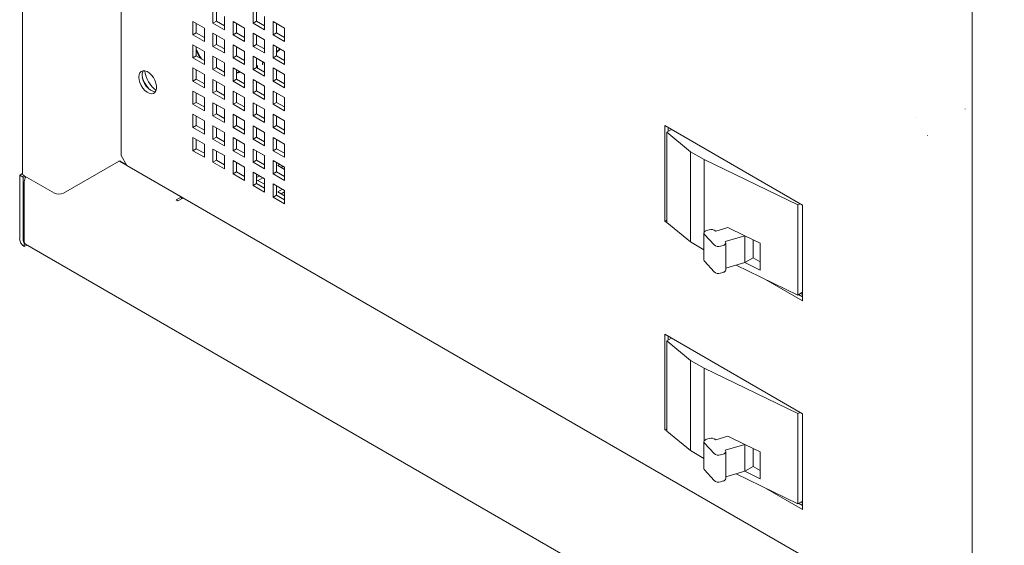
# Paper-space layout '3' of a CAD drawing. Header units: inches. Extents: x 1 to 109, y 1 to 85.
# Tile 14 of 44: x 74.89 to 87.03, y 16.4 to 22.88. Entities that reach past the tile are written whole.
import ezdxf

# ---------------------------------------------------------------- set-up
doc = ezdxf.new("R2010")
doc.units = ezdxf.units.IN
doc.header["$MEASUREMENT"] = 0

psp = doc.layouts.new('3')

# ---------------------------------------------------------------- linework, layer by layer
at = {"color": 7, "linetype": 'Continuous', "lineweight": 15, "ltscale": 5}
for p, q in [((74.926, 33.817), (74.926, 20.987)), ((76.144, 21.204), (76.144, 33.152)), ((86.636, 27.057), (86.636, 14.227)), ((77.275, 22.999), (77.275, 22.835)), ((77.317, 22.974), (77.317, 22.86)), ((77.77, 22.999), (77.77, 22.835)), ((77.812, 22.974), (77.812, 22.86)), ((77.169, 22.774), (77.028, 22.856)), ((77.028, 22.856), (77.028, 22.692)), ((77.07, 22.831), (77.07, 22.717)), ((77.317, 22.86), (77.275, 22.835)), ((77.275, 22.835), (77.417, 22.754)), ((77.317, 22.86), (77.417, 22.802)), ((77.417, 22.754), (77.417, 22.917)), ((77.664, 22.774), (77.523, 22.856)), ((77.523, 22.856), (77.523, 22.692)), ((77.565, 22.831), (77.565, 22.717)), ((77.812, 22.86), (77.77, 22.835)), ((77.77, 22.835), (77.911, 22.754)), ((77.812, 22.86), (77.911, 22.802)), ((77.911, 22.754), (77.911, 22.917)), ((78.159, 22.774), (78.018, 22.856)), ((78.018, 22.856), (78.018, 22.692)), ((78.06, 22.831), (78.06, 22.717)), ((77.07, 22.717), (77.028, 22.692)), ((77.07, 22.717), (77.169, 22.659)), ((77.169, 22.611), (77.169, 22.774)), ((77.417, 22.631), (77.275, 22.713)), ((77.275, 22.713), (77.275, 22.549)), ((77.565, 22.717), (77.523, 22.692)), ((77.565, 22.717), (77.664, 22.66)), ((77.664, 22.611), (77.664, 22.774)), ((77.911, 22.631), (77.77, 22.713)), ((77.77, 22.713), (77.77, 22.549)), ((78.06, 22.717), (78.018, 22.692)), ((78.06, 22.717), (78.159, 22.66)), ((78.159, 22.611), (78.159, 22.774)), ((77.028, 22.692), (77.169, 22.611)), ((77.317, 22.688), (77.317, 22.574)), ((77.417, 22.468), (77.417, 22.631)), ((77.523, 22.692), (77.664, 22.611)), ((77.812, 22.688), (77.812, 22.574)), ((77.911, 22.468), (77.911, 22.631)), ((78.018, 22.692), (78.159, 22.611)), ((77.169, 22.488), (77.028, 22.57)), ((77.028, 22.57), (77.028, 22.407)), ((77.07, 22.545), (77.07, 22.431)), ((77.169, 22.325), (77.169, 22.488)), ((77.317, 22.574), (77.275, 22.549)), ((77.275, 22.549), (77.417, 22.468)), ((77.317, 22.574), (77.417, 22.517)), ((77.664, 22.488), (77.523, 22.57)), ((77.523, 22.57), (77.523, 22.407)), ((77.565, 22.545), (77.565, 22.431)), ((77.664, 22.325), (77.664, 22.488)), ((77.812, 22.574), (77.77, 22.549)), ((77.77, 22.549), (77.911, 22.468)), ((77.812, 22.574), (77.911, 22.517)), ((78.159, 22.488), (78.018, 22.57)), ((78.018, 22.57), (78.018, 22.407)), ((78.06, 22.545), (78.06, 22.431)), ((78.103, 22.52), (78.06, 22.481)), ((78.06, 22.475), (78.107, 22.518)), ((78.159, 22.325), (78.159, 22.488)), ((77.07, 22.431), (77.028, 22.407)), ((77.028, 22.407), (77.169, 22.325)), ((77.07, 22.431), (77.169, 22.374)), ((77.417, 22.345), (77.275, 22.427)), ((77.275, 22.427), (77.275, 22.264)), ((77.317, 22.403), (77.317, 22.288)), ((77.417, 22.182), (77.417, 22.345)), ((77.565, 22.431), (77.523, 22.407)), ((77.523, 22.407), (77.664, 22.325)), ((77.565, 22.431), (77.664, 22.374)), ((77.911, 22.345), (77.77, 22.427)), ((77.77, 22.427), (77.77, 22.264)), ((77.812, 22.403), (77.812, 22.288)), ((77.886, 22.339), (77.886, 22.325)), ((77.891, 22.327), (77.891, 22.341)), ((77.911, 22.182), (77.911, 22.345)), ((78.06, 22.431), (78.018, 22.407)), ((78.018, 22.407), (78.159, 22.325)), ((78.06, 22.431), (78.159, 22.374)), ((77.169, 22.202), (77.028, 22.284)), ((77.028, 22.284), (77.028, 22.121)), ((77.07, 22.26), (77.07, 22.145)), ((77.317, 22.288), (77.275, 22.264)), ((77.275, 22.264), (77.417, 22.182)), ((77.317, 22.288), (77.417, 22.231)), ((77.664, 22.202), (77.523, 22.284)), ((77.523, 22.284), (77.523, 22.121)), ((77.565, 22.26), (77.565, 22.145)), ((77.812, 22.288), (77.77, 22.264)), ((77.77, 22.264), (77.911, 22.182)), ((77.818, 22.305), (77.812, 22.309)), ((77.812, 22.288), (77.911, 22.231)), ((77.82, 22.301), (77.82, 22.287)), ((77.825, 22.289), (77.82, 22.292)), ((77.82, 22.287), (77.825, 22.289)), ((77.825, 22.289), (77.825, 22.303)), ((77.891, 22.327), (77.886, 22.33)), ((77.886, 22.325), (77.891, 22.327)), ((78.159, 22.202), (78.018, 22.284)), ((78.018, 22.284), (78.018, 22.121)), ((78.06, 22.26), (78.06, 22.145)), ((77.07, 22.145), (77.028, 22.121)), ((77.028, 22.121), (77.169, 22.039)), ((77.07, 22.145), (77.169, 22.088)), ((77.169, 22.039), (77.169, 22.202)), ((77.417, 22.06), (77.275, 22.141)), ((77.275, 22.141), (77.275, 21.978)), ((77.317, 22.117), (77.317, 22.002)), ((77.565, 22.145), (77.523, 22.121)), ((77.523, 22.121), (77.664, 22.039)), ((77.565, 22.145), (77.664, 22.088)), ((77.664, 22.039), (77.664, 22.202)), ((77.911, 22.06), (77.77, 22.141)), ((77.77, 22.141), (77.77, 21.978)), ((77.812, 22.117), (77.812, 22.002)), ((78.06, 22.145), (78.018, 22.121)), ((78.018, 22.121), (78.159, 22.039)), ((78.06, 22.145), (78.159, 22.088)), ((78.159, 22.039), (78.159, 22.202)), ((77.169, 21.917), (77.028, 21.998)), ((77.028, 21.998), (77.028, 21.835)), ((77.07, 21.974), (77.07, 21.859)), ((77.317, 22.002), (77.275, 21.978)), ((77.275, 21.978), (77.417, 21.896)), ((77.317, 22.002), (77.417, 21.945)), ((77.417, 21.896), (77.417, 22.06)), ((77.664, 21.917), (77.523, 21.998)), ((77.523, 21.998), (77.523, 21.835)), ((77.565, 21.974), (77.565, 21.859)), ((77.812, 22.002), (77.77, 21.978)), ((77.77, 21.978), (77.911, 21.896)), ((77.812, 22.002), (77.911, 21.945)), ((77.911, 21.896), (77.911, 22.06)), ((78.159, 21.917), (78.018, 21.998)), ((78.018, 21.998), (78.018, 21.835)), ((78.06, 21.974), (78.06, 21.859)), ((77.07, 21.859), (77.028, 21.835)), ((77.07, 21.859), (77.169, 21.802)), ((77.169, 21.753), (77.169, 21.917)), ((77.417, 21.774), (77.275, 21.855)), ((77.275, 21.855), (77.275, 21.692)), ((77.565, 21.859), (77.523, 21.835)), ((77.565, 21.859), (77.664, 21.802)), ((77.664, 21.753), (77.664, 21.917)), ((77.911, 21.774), (77.77, 21.855)), ((77.77, 21.855), (77.77, 21.692)), ((78.06, 21.859), (78.018, 21.835)), ((78.06, 21.859), (78.159, 21.802)), ((78.159, 21.753), (78.159, 21.917)), ((77.028, 21.835), (77.169, 21.753)), ((77.317, 21.831), (77.317, 21.716)), ((77.417, 21.61), (77.417, 21.774)), ((77.523, 21.835), (77.664, 21.753)), ((77.812, 21.831), (77.812, 21.717)), ((77.911, 21.61), (77.911, 21.774)), ((78.018, 21.835), (78.159, 21.753)), ((86.548, 21.777), (86.549, 21.778)), ((86.635, 21.727), (86.636, 21.727)), ((86.636, 21.725), (86.635, 21.727)), ((86.635, 21.727), (86.635, 21.727)), ((77.169, 21.631), (77.028, 21.712)), ((77.028, 21.712), (77.028, 21.549)), ((77.07, 21.688), (77.07, 21.574)), ((77.169, 21.467), (77.169, 21.631)), ((77.317, 21.716), (77.275, 21.692)), ((77.275, 21.692), (77.417, 21.61)), ((77.317, 21.716), (77.417, 21.659)), ((77.664, 21.631), (77.523, 21.712)), ((77.523, 21.712), (77.523, 21.549)), ((77.565, 21.688), (77.565, 21.574)), ((77.664, 21.468), (77.664, 21.631)), ((77.812, 21.717), (77.77, 21.692)), ((77.77, 21.692), (77.911, 21.61)), ((77.812, 21.717), (77.911, 21.659)), ((78.159, 21.631), (78.018, 21.713)), ((78.018, 21.713), (78.018, 21.549)), ((78.06, 21.688), (78.06, 21.574)), ((78.159, 21.468), (78.159, 21.631)), ((85.954, 21.671), (85.953, 21.671)), ((77.07, 21.574), (77.028, 21.549)), ((77.028, 21.549), (77.169, 21.467)), ((77.07, 21.574), (77.169, 21.516)), ((77.417, 21.488), (77.275, 21.57)), ((77.275, 21.57), (77.275, 21.406)), ((77.317, 21.545), (77.317, 21.431)), ((77.417, 21.325), (77.417, 21.488)), ((77.565, 21.574), (77.523, 21.549)), ((77.523, 21.549), (77.664, 21.468)), ((77.565, 21.574), (77.664, 21.516)), ((77.911, 21.488), (77.77, 21.57)), ((77.77, 21.57), (77.77, 21.406)), ((77.812, 21.545), (77.812, 21.431)), ((77.911, 21.325), (77.911, 21.488)), ((78.06, 21.574), (78.018, 21.549)), ((78.018, 21.549), (78.159, 21.468)), ((78.06, 21.574), (78.159, 21.516)), ((84.543, 20.592), (82.846, 21.572)), ((82.846, 21.572), (82.846, 20.393)), ((82.928, 21.524), (82.869, 21.491)), ((83.16, 21.251), (82.869, 21.491)), ((82.869, 21.491), (82.869, 20.38)), ((82.888, 21.502), (82.888, 21.547)), ((86.634, 21.554), (86.636, 21.556)), ((86.634, 21.554), (86.635, 21.554)), ((86.636, 21.555), (86.635, 21.554)), ((77.169, 21.345), (77.028, 21.427)), ((77.028, 21.427), (77.028, 21.263)), ((77.07, 21.402), (77.07, 21.288)), ((77.317, 21.431), (77.275, 21.406)), ((77.275, 21.406), (77.417, 21.325)), ((77.317, 21.431), (77.417, 21.373)), ((77.664, 21.345), (77.523, 21.427)), ((77.523, 21.427), (77.523, 21.263)), ((77.565, 21.402), (77.565, 21.288)), ((77.812, 21.431), (77.77, 21.406)), ((77.77, 21.406), (77.911, 21.325)), ((77.812, 21.431), (77.911, 21.373)), ((78.159, 21.345), (78.018, 21.427)), ((78.018, 21.427), (78.018, 21.263)), ((78.06, 21.402), (78.06, 21.288)), ((86.081, 21.449), (86.082, 21.45)), ((77.07, 21.288), (77.028, 21.263)), ((77.028, 21.263), (77.169, 21.182)), ((77.07, 21.288), (77.169, 21.231)), ((77.169, 21.182), (77.169, 21.345)), ((77.417, 21.202), (77.275, 21.284)), ((77.275, 21.284), (77.275, 21.12)), ((77.317, 21.259), (77.317, 21.145)), ((77.565, 21.288), (77.523, 21.263)), ((77.523, 21.263), (77.664, 21.182)), ((77.565, 21.288), (77.664, 21.231)), ((77.664, 21.182), (77.664, 21.345)), ((77.911, 21.202), (77.77, 21.284)), ((77.77, 21.284), (77.77, 21.121)), ((77.812, 21.259), (77.812, 21.145)), ((78.06, 21.288), (78.018, 21.263)), ((78.018, 21.263), (78.159, 21.182)), ((78.06, 21.288), (78.159, 21.231)), ((78.159, 21.182), (78.159, 21.345)), ((83.33, 21.153), (83.16, 21.251)), ((83.16, 21.251), (83.16, 20.14)), ((76.112, 21.132), (75.434, 20.74)), ((76.121, 21.135), (76.887, 20.693)), ((76.141, 21.132), (76.207, 21.094)), ((76.144, 21.204), (76.214, 21.081)), ((77.317, 21.145), (77.275, 21.12)), ((77.275, 21.12), (77.417, 21.039)), ((77.317, 21.145), (77.417, 21.088)), ((77.417, 21.039), (77.417, 21.202)), ((77.664, 21.059), (77.523, 21.141)), ((77.523, 21.141), (77.523, 20.978)), ((77.812, 21.145), (77.77, 21.121)), ((77.77, 21.121), (77.911, 21.039)), ((77.812, 21.145), (77.911, 21.088)), ((77.911, 21.039), (77.911, 21.202)), ((78.159, 21.059), (78.018, 21.141)), ((78.018, 21.141), (78.018, 20.978)), ((84.485, 20.595), (83.33, 21.153)), ((83.33, 20.257), (83.33, 21.153)), ((76.214, 21.081), (86.636, 15.065)), ((77.565, 21.002), (77.523, 20.978)), ((77.565, 21.117), (77.565, 21.002)), ((77.565, 21.002), (77.664, 20.945)), ((77.664, 20.896), (77.664, 21.059)), ((77.911, 20.916), (77.77, 20.998)), ((77.77, 20.998), (77.77, 20.835)), ((78.06, 21.002), (78.018, 20.978)), ((78.06, 21.117), (78.06, 21.002)), ((78.06, 21.002), (78.159, 20.945)), ((78.097, 21.095), (78.073, 21.082)), ((78.073, 21.082), (78.159, 21.032)), ((78.115, 21.057), (78.139, 21.071)), ((78.159, 20.896), (78.159, 21.059)), ((74.926, 20.982), (74.893, 20.963)), ((74.935, 20.938), (74.893, 20.963)), ((74.893, 20.179), (74.893, 20.963)), ((74.935, 20.938), (74.956, 20.951)), ((74.935, 20.154), (74.935, 20.938)), ((75.321, 20.74), (74.949, 20.955)), ((74.949, 20.146), (74.949, 20.881)), ((76.391, 20.979), (76.391, 20.979)), ((77.523, 20.978), (77.664, 20.896)), ((77.812, 20.974), (77.812, 20.859)), ((77.849, 20.952), (77.812, 20.931)), ((77.812, 20.906), (77.911, 20.849)), ((77.833, 20.894), (77.891, 20.928)), ((77.911, 20.753), (77.911, 20.916)), ((78.018, 20.978), (78.159, 20.896)), ((76.745, 20.775), (76.745, 20.775)), ((77.812, 20.859), (77.77, 20.835)), ((77.77, 20.835), (77.911, 20.753)), ((77.812, 20.859), (77.911, 20.802)), ((78.159, 20.774), (78.018, 20.855)), ((78.018, 20.855), (78.018, 20.692)), ((78.06, 20.831), (78.06, 20.716)), ((78.132, 20.789), (78.073, 20.755)), ((78.073, 20.755), (78.159, 20.706)), ((78.115, 20.731), (78.159, 20.756)), ((78.159, 20.61), (78.159, 20.774)), ((76.887, 20.693), (76.823, 20.656)), ((76.823, 20.656), (76.844, 20.644)), ((76.844, 20.644), (76.894, 20.673)), ((76.878, 20.698), (76.878, 20.698)), ((76.887, 20.669), (76.887, 20.693)), ((78.06, 20.716), (78.018, 20.692)), ((78.018, 20.692), (78.159, 20.61)), ((78.06, 20.716), (78.159, 20.659)), ((84.512, 20.61), (84.485, 20.595)), ((84.485, 20.595), (84.485, 19.484)), ((84.543, 19.413), (84.543, 20.592)), ((82.869, 20.406), (82.846, 20.393)), ((82.846, 20.393), (82.874, 20.376)), ((82.869, 20.38), (83.16, 20.14)), ((83.36, 20.278), (83.392, 20.288)), ((83.473, 20.273), (83.474, 20.272)), ((83.474, 20.272), (83.621, 20.316)), ((83.621, 20.316), (83.83, 20.215)), ((83.328, 20.247), (83.328, 19.916)), ((83.452, 20.101), (83.335, 20.231)), ((83.83, 20.215), (83.59, 20.143)), ((83.83, 20.215), (84.022, 20.122)), ((83.83, 19.884), (83.83, 20.215)), ((83.933, 20.166), (83.933, 19.943)), ((74.949, 20.13), (74.951, 20.131)), ((74.949, 20.13), (74.949, 20.081)), ((74.949, 20.081), (74.982, 20.1)), ((74.966, 20.11), (87.03, 13.145)), ((83.16, 20.14), (83.328, 20.043)), ((83.565, 20.096), (83.533, 20.086)), ((83.59, 20.143), (83.591, 20.142)), ((83.597, 19.795), (83.597, 20.126)), ((84.022, 20.122), (84.022, 19.791)), ((83.933, 19.943), (83.83, 19.884)), ((83.933, 19.943), (84.022, 19.892)), ((83.452, 19.769), (83.335, 19.9)), ((83.83, 19.884), (83.597, 19.814)), ((83.724, 19.852), (84.485, 19.484)), ((84.022, 19.791), (83.83, 19.884)), ((83.565, 19.764), (83.533, 19.754)), ((84.085, 19.677), (84.543, 19.413)), ((84.543, 19.518), (84.485, 19.484)), ((84.543, 19.462), (84.494, 19.49)), ((84.518, 19.503), (84.543, 19.489)), ((84.543, 18.02), (82.846, 19)), ((82.846, 19), (82.846, 17.821)), ((82.928, 18.952), (82.869, 18.919)), ((82.888, 18.929), (82.888, 18.975)), ((83.16, 18.678), (82.869, 18.919)), ((82.869, 18.919), (82.869, 17.808)), ((83.33, 18.581), (83.16, 18.678)), ((83.16, 18.678), (83.16, 17.568)), ((84.485, 18.022), (83.33, 18.581)), ((83.33, 17.685), (83.33, 18.581)), ((84.512, 18.038), (84.485, 18.022)), ((84.485, 18.022), (84.485, 16.912)), ((84.543, 16.841), (84.543, 18.02)), ((82.869, 17.834), (82.846, 17.821)), ((82.846, 17.821), (82.874, 17.804)), ((82.869, 17.808), (83.16, 17.568)), ((83.474, 17.7), (83.621, 17.744)), ((83.621, 17.744), (83.83, 17.643)), ((83.328, 17.675), (83.328, 17.344)), ((83.452, 17.529), (83.335, 17.659)), ((83.36, 17.706), (83.392, 17.715)), ((83.473, 17.701), (83.474, 17.7)), ((83.83, 17.643), (83.59, 17.571)), ((83.83, 17.643), (84.022, 17.55)), ((83.83, 17.312), (83.83, 17.643)), ((83.16, 17.568), (83.328, 17.471)), ((83.565, 17.523), (83.533, 17.514)), ((83.59, 17.571), (83.591, 17.57)), ((83.597, 17.223), (83.597, 17.554)), ((83.933, 17.594), (83.933, 17.371)), ((84.022, 17.55), (84.022, 17.219)), ((83.933, 17.371), (83.83, 17.312)), ((83.933, 17.371), (84.022, 17.32)), ((83.452, 17.197), (83.335, 17.328)), ((83.83, 17.312), (83.597, 17.242)), ((83.724, 17.28), (84.485, 16.912)), ((84.022, 17.219), (83.83, 17.312)), ((83.565, 17.192), (83.533, 17.182)), ((84.085, 17.105), (84.543, 16.841)), ((84.543, 16.945), (84.485, 16.912)), ((84.543, 16.89), (84.494, 16.918)), ((84.518, 16.931), (84.543, 16.917))]:
    psp.add_line(p, q, dxfattribs=at)
at = {"color": 7, "linetype": 'Continuous', "lineweight": 15, "ltscale": 5, "flags": 128}
for points in [[(76.36, 22.171), (76.364, 22.138), (76.374, 22.102), (76.39, 22.067), (76.411, 22.034), (76.436, 22.006), (76.463, 21.984), (76.491, 21.971), (76.517, 21.965), (76.541, 21.969), (76.56, 21.981), (76.573, 22.002), (76.58, 22.028), (76.58, 22.06), (76.573, 22.095), (76.56, 22.131), (76.541, 22.165), (76.517, 22.196), (76.491, 22.221), (76.463, 22.239), (76.436, 22.248), (76.411, 22.249), (76.39, 22.241), (76.374, 22.225), (76.364, 22.201), (76.36, 22.171)], [(77.609, 22.234), (77.588, 22.23), (77.565, 22.226)], [(77.565, 22.22), (77.586, 22.224), (77.616, 22.23)], [(76.567, 21.99), (76.56, 21.99), (76.533, 21.995), (76.506, 22.009), (76.479, 22.031), (76.454, 22.059), (76.432, 22.091), (76.416, 22.126), (76.406, 22.162), (76.402, 22.196)], [(83.36, 20.278), (83.35, 20.274), (83.342, 20.27), (83.335, 20.264), (83.331, 20.258), (83.328, 20.251), (83.328, 20.244), (83.33, 20.238), (83.335, 20.231)], [(83.565, 20.096), (83.575, 20.099), (83.583, 20.104), (83.59, 20.11), (83.595, 20.116), (83.597, 20.123), (83.597, 20.129), (83.595, 20.136), (83.591, 20.142)], [(83.36, 17.706), (83.35, 17.702), (83.342, 17.697), (83.335, 17.692), (83.331, 17.686), (83.328, 17.679), (83.328, 17.672), (83.33, 17.665), (83.335, 17.659)], [(83.565, 17.523), (83.575, 17.527), (83.583, 17.532), (83.59, 17.538), (83.595, 17.544), (83.597, 17.55), (83.597, 17.557), (83.595, 17.564), (83.591, 17.57)]]:
    psp.add_lwpolyline(points, dxfattribs=at)
at = {"color": 7, "linetype": 'Continuous', "lineweight": 15, "ltscale": 25}
for centre, radius, start, end in [((77.569, 22.703), 0.532, 200.2909, 215.737), ((77.569, 22.7), 0.537, 201.6119, 213.9368), ((77.912, 22.337), 0.0263, 135.3341, 177.3325), ((77.906, 22.341), 0.0155, 124.3879, 177.2705), ((76.493, 22.201), 0.0906, 147.4342, 183.3977), ((76.804, 22.3), 0.373, 187.8833, 231.9841), ((77.816, 22.301), 0.00431, 350.1577, 124.8595), ((77.818, 22.305), 0.00733, 350.1577, 124.8595), ((76.78, 22.286), 0.393, 197.2286, 222.3957), ((76.127, 21.105), 0.0307, 62.6097, 117.3903), ((74.966, 20.991), 0.0401, 185.6948, 245.6253), ((75.069, 20.876), 0.12, 146.0751, 177.5428), ((75.377, 20.849), 0.123, 242.6097, 297.3903), ((76.878, 20.697), 0.0292, 302.1228, 331.0011), ((83.419, 20.208), 0.0843, 50.4973, 108.8803), ((75.015, 20.184), 0.123, 182.6055, 237.3945), ((74.966, 20.156), 0.0307, 182.6055, 237.3945), ((75.011, 20.146), 0.0615, 179.5246, 193.9097), ((74.983, 20.137), 0.0324, 191.198, 238.2705), ((83.506, 20.166), 0.0843, 230.4973, 288.8803), ((83.351, 19.916), 0.0235, 181.3029, 224.6509), ((83.56, 19.802), 0.0379, 277.5426, 349.6091), ((83.506, 19.834), 0.0843, 230.4973, 288.8803), ((83.419, 17.636), 0.0843, 50.4973, 108.8803), ((83.506, 17.594), 0.0843, 230.4973, 288.8803), ((83.351, 17.344), 0.0235, 181.3029, 224.6509), ((83.506, 17.262), 0.0843, 230.4973, 288.8803), ((83.56, 17.229), 0.0379, 277.5426, 349.6091)]:
    psp.add_arc(centre, radius, start, end, dxfattribs=at)

doc.saveas('drawing.dxf')
